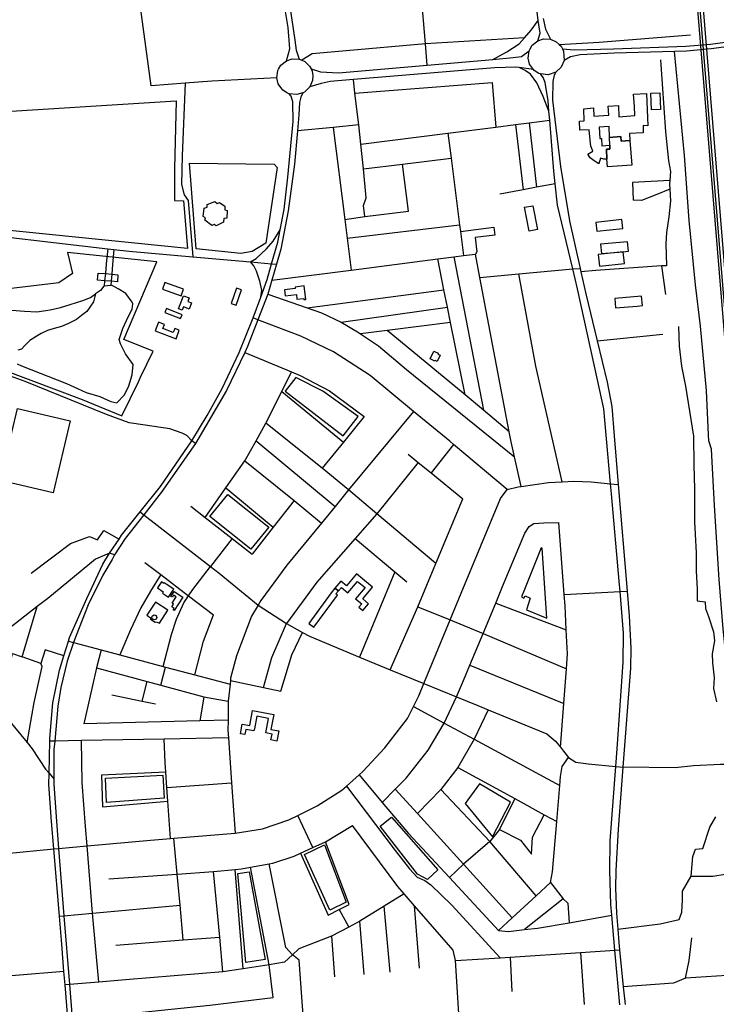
# Model space of a CAD drawing. Header units: millimetres. Extents: x 664923 to 767831, y 3118803 to 3207600.
# Tile 78 of 256: x 725067 to 726204, y 3141288 to 3142895. Entities that reach past the tile are written whole.
import ezdxf

# ---------------------------------------------------------------- set-up
doc = ezdxf.new("R2010")
doc.units = ezdxf.units.MM
for name, color, linetype in [('buildings', 5, 'Continuous'), ('parks', 8, 'Continuous'), ('railways', 4, 'Continuous'), ('roads_2', 2, 'Continuous'), ('roads_3', 3, 'Continuous')]:
    doc.layers.add(name, color=color, linetype=linetype)

msp = doc.modelspace()

# ---------------------------------------------------------------- linework, layer by layer
at = {"layer": 'buildings'}
for points in [[(725980.48, 3142729.84), (725988.07, 3142730.25), (725987.15, 3142750.21), (726003.13, 3142751.86), (726003.93, 3142737.85), (726028.33, 3142739.39), (726027.22, 3142754.22), (726043.75, 3142755.61), (726044.23, 3142737.09), (726070.65, 3142739.13), (726069.83, 3142753.68), (726068.63, 3142773.9), (726089.65, 3142775.11), (726092.07, 3142722.27), (726084, 3142722.64), (726084.18, 3142710.86), (726061.72, 3142709.8), (726062.48, 3142698.48), (726048.26, 3142697.4), (726047.98, 3142704.68), (726029.48, 3142703.39), (726028.68, 3142721.05), (726012.57, 3142720.26), (726013.31, 3142701.58), (726016.02, 3142701.64), (726016.8, 3142689.51), (726029.57, 3142690.4), (726029.91, 3142684.08), (726024.56, 3142684.04), (726025.13, 3142667.88), (726019.92, 3142667.97), (726014.75, 3142669.23), (726011.66, 3142659.99), (726003.97, 3142665.24), (725997.92, 3142669.71), (725993.72, 3142676.11), (726002.05, 3142680.86), (725998.9, 3142688.89), (725997.62, 3142698.86), (725996.22, 3142715.56), (725980.76, 3142715), (725980.48, 3142729.84)], [(726097.64, 3142748.47), (726096.5, 3142775.35), (726111.26, 3142775.98), (726112.39, 3142749.08), (726097.64, 3142748.47)], [(726029.57, 3142690.4), (726029.48, 3142703.39), (726047.98, 3142704.68), (726048.26, 3142697.4), (726062.48, 3142698.48), (726065.87, 3142658.04), (726026.21, 3142655.19), (726025.13, 3142667.88), (726024.56, 3142684.04), (726029.91, 3142684.08), (726029.57, 3142690.4)], [(725372.51, 3142593.85), (725385.14, 3142598.69), (725388.82, 3142595.3), (725392.83, 3142597.25), (725401.19, 3142591.22), (725401.31, 3142585.04), (725405.24, 3142583.96), (725404.47, 3142571.28), (725399.69, 3142571.19), (725399.37, 3142564.86), (725387.2, 3142559.01), (725383.82, 3142561.25), (725379.95, 3142559.74), (725368.65, 3142568.16), (725369.58, 3142572.2), (725366.22, 3142574.44), (725367.7, 3142587.7), (725372.72, 3142589.67), (725372.51, 3142593.85)], [(725890.5, 3142589.18), (725904.32, 3142591.81), (725911.78, 3142552.99), (725897.96, 3142550.35), (725890.5, 3142589.18)], [(726006.83, 3142564.64), (726008.42, 3142550.19), (726051.15, 3142554.86), (726049.56, 3142569.3), (726006.83, 3142564.64)], [(726014.74, 3142529.12), (726016.15, 3142513.59), (726051.44, 3142516.76), (726059.99, 3142517.52), (726058.59, 3142533.06), (726014.74, 3142529.12)], [(726010.9, 3142512.4), (726012.91, 3142493.2), (726053.46, 3142497.4), (726051.44, 3142516.76), (726010.9, 3142512.4)], [(725303.24, 3142466.31), (725299.44, 3142455.41), (725329.87, 3142444.92), (725333.67, 3142455.81), (725303.24, 3142466.31)], [(725498.63, 3142454.59), (725499.84, 3142444.68), (725518.13, 3142446.88), (725519.09, 3142438.98), (725530.07, 3142440.31), (725530.29, 3142438.55), (725533.47, 3142438.93), (725530.79, 3142460.87), (725515.92, 3142459.08), (725516.21, 3142456.72), (725498.63, 3142454.59)], [(725333.82, 3142444.92), (725343.36, 3142441.4), (725341.15, 3142435.51), (725347.18, 3142433.29), (725343.4, 3142423.16), (725337.44, 3142425.36), (725333.68, 3142426.74), (725331.72, 3142421.47), (725325.88, 3142423.62), (725333.82, 3142444.92)], [(725420.25, 3142457.09), (725411.51, 3142432.18), (725419.83, 3142429.3), (725428.56, 3142454.21), (725420.25, 3142457.09)], [(726037.79, 3142440.42), (726039.2, 3142424.89), (726074.49, 3142428.06), (726083.05, 3142428.82), (726081.63, 3142444.36), (726037.79, 3142440.42)], [(725306.08, 3142423.86), (725303.56, 3142417.55), (725329.17, 3142407.44), (725331.69, 3142413.74), (725306.08, 3142423.86)], [(725293.13, 3142401.48), (725287.83, 3142387.29), (725321.87, 3142374.71), (725327, 3142388.41), (725319.5, 3142391.18), (725317.19, 3142384.99), (725300.44, 3142391.19), (725302.93, 3142397.85), (725293.13, 3142401.48)], [(725736.48, 3142341.6), (725742.39, 3142354.25), (725749.8, 3142350.83), (725749.18, 3142349.52), (725752.78, 3142347.86), (725748.04, 3142337.69), (725744.69, 3142339.24), (725744.14, 3142338.06), (725736.48, 3142341.6)], [(725297.76, 3141977.68), (725291.24, 3141968.24), (725300.95, 3141961.61), (725299.46, 3141959.45), (725309.21, 3141952.79), (725318.06, 3141965.6), (725305.74, 3141974.02), (725302.48, 3141976.25), (725301.64, 3141975.03), (725297.76, 3141977.68)], [(725581.1, 3141967.49), (725586.7, 3141962.99), (725591.88, 3141968.71), (725602.39, 3141959.9), (725618.12, 3141978.47), (725630.23, 3141968.32), (725614.81, 3141950.1), (725624.81, 3141941.71), (725620.3, 3141936.39), (725626.66, 3141931.07), (725636.03, 3141942.12), (725626.54, 3141950.07), (725642.54, 3141968.97), (725616.48, 3141990.8), (725600.06, 3141971.41), (725590.86, 3141979.12), (725581.1, 3141967.49)], [(725318.85, 3141962.15), (725333.04, 3141952.93), (725318.65, 3141930.99), (725317.14, 3141931.99), (725318.81, 3141934.55), (725314.9, 3141937.09), (725317.66, 3141941.29), (725315.15, 3141942.91), (725321.88, 3141953.15), (725317.8, 3141955.8), (725315.68, 3141952.58), (725313.49, 3141954), (725318.85, 3141962.15)], [(725581.1, 3141967.49), (725575.08, 3141960.07), (725538.39, 3141909.79), (725546.73, 3141903.74), (725585.27, 3141956.04), (725582.73, 3141958.08), (725586.7, 3141962.99), (725581.1, 3141967.49)], [(725274.17, 3141923.36), (725279.91, 3141919.27), (725279.96, 3141916.97), (725287.53, 3141911.97), (725289.43, 3141912.68), (725294.67, 3141910.19), (725308.07, 3141931.73), (725288.16, 3141944.61), (725274.17, 3141923.36)], [(725289.23, 3141916.73), (725286.37, 3141915.51), (725283.42, 3141916.66), (725282.15, 3141919.55), (725282.7, 3141921.69), (725283.3, 3141922.48), (725286.21, 3141923.75), (725289.16, 3141922.59), (725289.26, 3141922.51), (725290.43, 3141919.71), (725289.23, 3141916.73)], [(725426.77, 3141729.82), (725429.8, 3141745.6), (725442.13, 3141743.26), (725446.76, 3141767.53), (725481.31, 3141761.01), (725476.7, 3141736.84), (725489.36, 3141734.44), (725486.2, 3141717.91), (725476.59, 3141719.73), (725478.39, 3141729.13), (725468.17, 3141731.07), (725472.71, 3141754.86), (725453.51, 3141758.49), (725449.55, 3141737.82), (725448.9, 3141734.45), (725435.73, 3141736.93), (725434.11, 3141728.43), (725426.77, 3141729.82)]]:
    msp.add_lwpolyline(points, close=True, dxfattribs=at)
at = {"layer": 'parks'}
for points in [[(724990.92, 3142742.44), (725322.02, 3142763.15), (725319.21, 3142652.59), (725319.35, 3142600.23), (725334.1, 3142599.93), (725340.52, 3142521.78), (724979.96, 3142558.35), (724990.92, 3142742.44)], [(725343.56, 3142661.18), (725481.81, 3142659.89), (725486.83, 3142654.29), (725468.33, 3142530.63), (725446.08, 3142517.18), (725427.75, 3142513.58), (725354.78, 3142521.54), (725343.56, 3142661.18)], [(724951.6, 3142536.55), (724939.59, 3142501.73), (724898.74, 3142433.81), (724887.25, 3142414.46), (724884.72, 3142399.82), (724886.18, 3142384.73), (724895.42, 3142371.88), (724996.25, 3142340.43), (725168.5, 3142275.35), (725233.3, 3142248.97), (725260.2, 3142304.19), (725263.87, 3142311.73), (725284.52, 3142354.13), (725236.71, 3142373.35), (725290.41, 3142500.13), (725144.67, 3142515.5), (725152.69, 3142481.26), (725130.33, 3142465.76), (725006.8, 3142451.32), (724973.4, 3142534.42), (724951.6, 3142536.55)], [(725517.27, 3142311.1), (725500.12, 3142289.23), (725594.31, 3142216.12), (725619.04, 3142247.65), (725561.5, 3142289.13), (725517.27, 3142311.1)], [(725062.76, 3142260.54), (725148.91, 3142240.48), (725121.31, 3142123.32), (725035.17, 3142143.38), (725062.76, 3142260.54)], [(725376.99, 3142084.17), (725406.37, 3142120.57), (725473.1, 3142067.29), (725443.72, 3142030.89), (725376.99, 3142084.17)], [(725917.44, 3142033.33), (725890.7, 3141965.48), (725885.65, 3141953.28), (725889.57, 3141951.09), (725891.61, 3141954.81), (725899.79, 3141951.11), (725893.81, 3141932.04), (725914.96, 3141923.16), (725927.04, 3141918.3), (725919.21, 3142032.85), (725917.44, 3142033.33)], [(725206.35, 3141657.12), (725300.26, 3141661.98), (725302.13, 3141624.69), (725208.06, 3141617.7), (725206.35, 3141657.12)], [(725816.92, 3141648.23), (725793.39, 3141615.65), (725838.38, 3141561.45), (725867.49, 3141618.23), (725816.92, 3141648.23)], [(725732.01, 3141491.65), (725715.97, 3141500.58), (725654.71, 3141578.88), (725673.38, 3141593.47), (725749.31, 3141507.37), (725732.01, 3141491.65)], [(725572.8, 3141441.65), (725531.41, 3141532.45), (725564.18, 3141548.29), (725599.43, 3141455.05), (725572.8, 3141441.65)], [(725435.73, 3141356.47), (725422.83, 3141501.81), (725440.84, 3141504.33), (725467.36, 3141361.42), (725435.73, 3141356.47)]]:
    msp.add_lwpolyline(points, close=True, dxfattribs=at)
at = {"layer": 'railways'}
for points in [[(726226.94, 3142310.08), (726170.68, 3142993.1), (726126.33, 3143549.72), (726098.66, 3143994.52), (726073.26, 3144308.71), (726020.8, 3144957.74), (726002.44, 3145204.05), (725984.04, 3145429.5), (725956.72, 3145740.04), (725944.61, 3145858.92), (725923.71, 3146057.89), (725910.83, 3146192.27), (725845.39, 3146984.19)], [(725850.38, 3146985.24), (725915.88, 3146192.91), (725928.59, 3146058.65), (725949.45, 3145859.14), (725961.99, 3145740.34), (725981.88, 3145510.19), (725990.49, 3145429.7), (726014.9, 3145205.79), (726034.11, 3144958.22), (726051.29, 3144750.81), (726060.36, 3144542.69), (726068.57, 3144438.06), (726079.03, 3144309.25), (726103.21, 3143994.73), (726130.98, 3143550.21), (726175.65, 3142993.17), (726231.6, 3142310.32)], [(726068.06, 3144308.33), (726094.09, 3143994.31), (726121.54, 3143549.23), (726166.5, 3142992.12), (726222.22, 3142310), (726261.93, 3141812.28), (726274.5, 3141629.82), (726286.47, 3141447.76), (726300.27, 3141282.34), (726333.27, 3140885.87), (726357.3, 3140647.2), (726392.56, 3140229.06), (726399.59, 3140145.71), (726419.91, 3139873.29), (726428.42, 3139783.54), (726435.95, 3139750.51)]]:
    msp.add_lwpolyline(points, dxfattribs=at)
at = {"layer": 'roads_2'}
for points in [[(725501.89, 3142828.56), (725507.32, 3142848.05), (725504.91, 3142882.82), (725492.26, 3142958.55)], [(725912.17, 3142860.89), (725916.08, 3142873.31), (725912.79, 3142894.03), (725905.79, 3142955.79)], [(725506.72, 3142919.61), (725510.67, 3142895.05), (725515.55, 3142862.06), (725518, 3142845.56), (725522.67, 3142831.1)], [(725839.05, 3142830.73), (725861.57, 3142843.04), (725881.61, 3142856.31), (725890.29, 3142865.97), (725901.49, 3142878.42), (725912.79, 3142894.03)], [(725921.05, 3142897.26), (725925.05, 3142879.84), (725932.94, 3142863.49)], [(725954.22, 3142844.1), (725955.11, 3142828.59), (725950.45, 3142817.86), (725941.63, 3142809.55), (725929.23, 3142805.32), (725916.55, 3142807.29), (725913.97, 3142807.69), (725906.17, 3142812.71), (725904.97, 3142814.35), (725898.79, 3142822.87), (725896.37, 3142832.75), (725898.04, 3142844.68), (725899.02, 3142847.09), (725903.18, 3142853.64), (725912.17, 3142860.89), (725921.55, 3142863.96), (725932.94, 3142863.49), (725942.39, 3142859.42), (725947.22, 3142854.82), (725950.09, 3142852.09), (725952.31, 3142847.8), (725954.22, 3142844.1)], [(726035.9, 3142848.09), (726153.95, 3142852.08), (726194.29, 3142855.36), (726329.64, 3142874.11)], [(726330.97, 3142865.86), (726195.21, 3142848.07), (726154.88, 3142844.22), (726135.24, 3142843.62), (726037.02, 3142840.62)], [(725542.21, 3142815.5), (725557.32, 3142810.49), (725586.93, 3142808.55), (725731.83, 3142821.29), (725839.05, 3142830.73), (725872, 3142833.62), (725885.49, 3142835.62), (725898.04, 3142844.68)], [(725952.31, 3142847.8), (725971.76, 3142846.1), (726035.9, 3142848.09)], [(725543.78, 3142811.66), (725545.2, 3142804.37), (725544.59, 3142796.27), (725539.95, 3142785.65), (725531.21, 3142777.42), (725528.52, 3142775.95), (725518.93, 3142773.21), (725506.17, 3142774.57), (725503.78, 3142775.49), (725496, 3142780.44), (725488.59, 3142790.52), (725486.11, 3142800.37), (725487.74, 3142812.32), (725488.72, 3142814.73), (725492.88, 3142821.3), (725501.89, 3142828.56), (725511.27, 3142831.61), (725522.67, 3142831.1), (725527.09, 3142829.16), (725532.08, 3142826.97), (725539.71, 3142819.64), (725542.21, 3142815.5), (725543.78, 3142811.66)], [(726037.02, 3142840.62), (725981.38, 3142838.2), (725965.79, 3142834.83), (725955.11, 3142828.59)], [(725904.97, 3142814.35), (725882.03, 3142817.23), (725876.36, 3142817.94), (725841.58, 3142816.7), (725611.16, 3142797.6), (725573.09, 3142794.44), (725558.65, 3142791.47), (725539.95, 3142785.65)], [(725930.49, 3142745.93), (725920.96, 3142769.94), (725910.48, 3142792.44), (725900.55, 3142806.28), (725891.73, 3142812.66), (725882.03, 3142817.23)], [(726045.88, 3141287.3), (726038.09, 3141376.31), (726033.08, 3141433.37), (726031.53, 3141451.09), (726029.71, 3141505.88), (726030.32, 3141554.74), (726039.55, 3141676.13), (726041.75, 3141704.99), (726051.41, 3141846.74), (726051.85, 3141894.06), (726046.55, 3141961.86), (726045.2, 3141979.13), (726032.24, 3142121.21), (726030.75, 3142137.96), (726019.9, 3142260.42), (726009.72, 3142307.34), (725976.91, 3142456.16), (725969.25, 3142488.5), (725944.51, 3142592.85), (725940.78, 3142627.75), (725938.62, 3142647.94), (725931.69, 3142731.48), (725930.49, 3142745.93), (725929.08, 3142762.96), (725924.06, 3142792.87), (725920.9, 3142800.91), (725916.55, 3142807.29)], [(725941.63, 3142809.55), (725938.74, 3142804.79), (725936.86, 3142794.34), (725936.35, 3142764.14), (725949.22, 3142655.72), (725963.77, 3142566.92), (725981.31, 3142489.29), (725982.52, 3142483.93), (725990.65, 3142447.9), (726009.06, 3142371.07), (726025.19, 3142303.65), (726033.11, 3142264.18), (726037.13, 3142215.98), (726043.66, 3142136.6), (726058, 3141962.48), (726061.3, 3141922.37), (726064.26, 3141869.53), (726063.34, 3141836.62), (726050.96, 3141674.97), (726043.23, 3141574.07), (726039.5, 3141506.3), (726038.89, 3141477.82), (726040.63, 3141437.07), (726042.63, 3141410.6), (726044.26, 3141388.87), (726045.51, 3141376.8), (726051.74, 3141316.46), (726054.71, 3141287.7)], [(725213.27, 3142024.64), (725228.9, 3142047.5), (725232.8, 3142053.8), (725263.31, 3142091.95), (725296.33, 3142133.24), (725347.48, 3142208.21), (725372.59, 3142249.07), (725396.75, 3142293.46), (725425.03, 3142352.21), (725447.76, 3142408.54), (725460.06, 3142442.47), (725470.59, 3142471.53), (725477.74, 3142496.91), (725487.75, 3142532.51), (725491.65, 3142552.24), (725498.22, 3142585.48), (725504.05, 3142638.36), (725512.97, 3142729.1), (725512.49, 3142761.19), (725509.59, 3142770.64), (725506.17, 3142774.57)], [(725528.52, 3142775.95), (725525.37, 3142769.07), (725523.41, 3142760.19), (725522.06, 3142740.35), (725519.77, 3142713.83), (725515.09, 3142659.43), (725504.94, 3142583.66), (725492.62, 3142520.73), (725485.53, 3142496.22), (725477.97, 3142469.99), (725471.4, 3142447.23), (725455.39, 3142405.52), (725438.62, 3142361.79), (725433.87, 3142351.95), (725404.03, 3142289.97), (725353.56, 3142203.72), (725297.2, 3142123.49), (725269.18, 3142087.39), (725238.83, 3142048.26), (725221.11, 3142021.6)], [(725221.11, 3142021.6), (725213.27, 3142024.64), (725190.1, 3142014.75), (725112.63, 3141950.77), (725095.32, 3141937.3), (724998.9, 3141862.24), (724980.51, 3141849.33), (724959.21, 3141834.37), (724912.96, 3141814.14), (724904.13, 3141808.46)], [(725138.71, 3141204.81), (725143.33, 3141213.54), (725146.1, 3141223.23), (725146.97, 3141237.55), (725144.85, 3141264.75), (725140.54, 3141320), (725138.84, 3141341.72), (725135.39, 3141386.12), (725131.5, 3141431.96), (725122.21, 3141541.76), (725118.44, 3141586.27), (725114.12, 3141647.05), (725114.52, 3141665.22), (725115.68, 3141717.49), (725115.78, 3141722.1), (725120.86, 3141780.28), (725131.45, 3141833.37), (725138.64, 3141856.9), (725145.93, 3141880.74), (725147.83, 3141886.97), (725176.38, 3141950.6), (725202.36, 3142006.86), (725213.27, 3142024.64)], [(725221.11, 3142021.6), (725217.26, 3142014), (725202.27, 3141988.71), (725178.07, 3141939.98), (725158.52, 3141890.18), (725154.44, 3141878.48), (725143.85, 3141848.15), (725133.66, 3141805.26), (725128.81, 3141774.97), (725123.67, 3141717.64), (725122.44, 3141703.88), (725122.21, 3141656.32), (725122.17, 3141647.33), (725126.36, 3141586.96), (725129.93, 3141542.46), (725138.78, 3141432.62), (725147.8, 3141320.57), (725152.24, 3141265.38), (725154.49, 3141237.41), (725157.05, 3141225.22), (725160.75, 3141217.41), (725167.74, 3141209.24), (725173.89, 3141203.42)], [(724904.13, 3141808.46), (724944.27, 3141802.06), (724991.51, 3141788.92), (725024.5, 3141773.38), (725033.37, 3141765.68), (725047.91, 3141753.05), (725078.56, 3141715.73), (725087.11, 3141705.3), (725108.64, 3141672.04), (725114.52, 3141665.22), (725122.21, 3141656.32)]]:
    msp.add_lwpolyline(points, dxfattribs=at)
at = {"layer": 'roads_3'}
for points in [[(725731.83, 3142821.29), (725728.81, 3142856.17), (725721.64, 3142939.08)], [(725486.11, 3142800.37), (725380.23, 3142795.07), (725336.78, 3142791.73), (725281.2, 3142787.47), (725263.97, 3142915.85)], [(725890.29, 3142865.97), (725728.81, 3142856.17), (725544.15, 3142839.56), (725527.09, 3142829.16)], [(725947.22, 3142854.82), (726012.45, 3142858.58), (726161.29, 3142870.69)], [(726262.87, 3141275.22), (726260.55, 3141386.77), (726256.36, 3141445.16), (726250.29, 3141530.04), (726238.31, 3141637.92), (726229.11, 3141761.5), (726214.82, 3141900.95), (726208.49, 3141981.74), (726200.71, 3142102.28), (726196.95, 3142173.59), (726195.86, 3142194.31), (726191.16, 3142208.15), (726190.63, 3142217.67), (726187.53, 3142290.36), (726177.67, 3142395.21), (726169.55, 3142462.37), (726159.32, 3142567.55), (726151.48, 3142673.81), (726135.24, 3142843.62)], [(726112.43, 3142829.71), (726120.68, 3142712.31), (726125.64, 3142665.07), (726129.08, 3142647.45), (726127.57, 3142632.95), (726126.95, 3142627), (726127.51, 3142618.91), (726128.82, 3142599.72), (726126.04, 3142573.5), (726122.27, 3142548.03), (726121.28, 3142529.34), (726122.55, 3142493.39), (726114.33, 3142493.67)], [(725629.7, 3142574.14), (725627.71, 3142592.32), (725632.03, 3142604.63), (725627.5, 3142651.74), (725623.61, 3142692.11), (725619.88, 3142723.67), (725613.73, 3142775.65), (725611.16, 3142797.6)], [(725336.78, 3142791.73), (725331.5, 3142673.14), (725330.48, 3142626.32), (725335.17, 3142609.53), (725341.64, 3142600.4), (725349.27, 3142508.35)], [(725613.73, 3142775.65), (725838, 3142792.83), (725843.61, 3142720.25)], [(725623.61, 3142692.11), (725765.45, 3142710.23), (725843.61, 3142720.25), (725876.07, 3142724.39), (725897.91, 3142727.17), (725931.69, 3142731.48)], [(725619.88, 3142723.67), (725578.46, 3142719.61), (725519.77, 3142713.83)], [(725578.46, 3142719.61), (725597.18, 3142569.31), (725600.99, 3142538.72), (725607.48, 3142486.69)], [(725876.07, 3142724.39), (725888.14, 3142617.91)], [(725897.91, 3142727.17), (725910.21, 3142622.03)], [(725765.45, 3142710.23), (725770.62, 3142669.43), (725784.41, 3142560.79), (725785.8, 3142549.79), (725790.81, 3142510.32)], [(725627.5, 3142651.74), (725691.49, 3142659.65), (725770.62, 3142669.43)], [(724645.96, 3142661), (724691.91, 3142615.45), (724740.03, 3142577.24), (724746.19, 3142575.69), (724766.46, 3142570.61), (724949.39, 3142551.82), (725210.39, 3142521.64), (725220.09, 3142520.52), (725245.47, 3142517.59), (725349.27, 3142508.35), (725443.23, 3142499.98), (725477.74, 3142496.91), (725485.53, 3142496.22)], [(725597.18, 3142569.31), (725629.7, 3142574.14), (725700.92, 3142583.11), (725691.49, 3142659.65)], [(725940.78, 3142627.75), (725910.21, 3142622.03), (725888.14, 3142617.91), (725850.29, 3142610.83)], [(726127.57, 3142632.95), (726066.94, 3142629.7)], [(726066.94, 3142629.7), (726067.69, 3142600.86)], [(726127.51, 3142618.91), (726106.39, 3142610.07), (726081.43, 3142600.35), (726067.69, 3142600.86)], [(725600.99, 3142538.72), (725784.41, 3142560.79)], [(725785.8, 3142549.79), (725840.65, 3142556.67), (725842, 3142543.64), (725810.2, 3142539.77), (725812.97, 3142516.55), (725810.31, 3142512.83)], [(725353.56, 3142203.72), (725347.48, 3142208.21), (725339.39, 3142216.53), (725331.58, 3142220.61), (725311.71, 3142227.74), (725271.56, 3142233.33), (725244.98, 3142237.24), (725207.96, 3142250.97), (725075.39, 3142305.02), (724985, 3142337.55), (724910.13, 3142358.25), (724889.11, 3142365.17), (724878.08, 3142375.34), (724878.09, 3142395.37), (724879.85, 3142414.45), (724897.54, 3142450.77), (724937.67, 3142517.54), (724949.39, 3142551.82)], [(725443.23, 3142499.98), (725452.43, 3142505.47), (725469.25, 3142521.48), (725480.22, 3142534.09), (725491.65, 3142552.24)], [(725210.39, 3142521.64), (725207.89, 3142497.02), (725206.32, 3142480.91), (725205.18, 3142469.37), (725204.31, 3142460.47)], [(725220.09, 3142520.52), (725217.99, 3142495.66), (725216.7, 3142479.98), (725215.76, 3142468.53), (725215.19, 3142461.73)], [(725477.97, 3142469.99), (725607.48, 3142486.69), (725748.89, 3142504.91), (725775.05, 3142508.29), (725790.81, 3142510.32), (725810.31, 3142512.83)], [(725775.05, 3142508.29), (725823.74, 3142257.82)], [(725885.32, 3142133.47), (725874.35, 3142181.63), (725868.69, 3142206.46), (725865.63, 3142222.47), (725817.58, 3142474.69), (725810.31, 3142512.83)], [(725460.06, 3142442.47), (725462.02, 3142454.07), (725458.75, 3142468.35), (725453.2, 3142485.18), (725448.69, 3142493.47), (725443.23, 3142499.98)], [(725793.91, 3142282.97), (725769.91, 3142401.27), (725764.9, 3142426), (725759.08, 3142454.65), (725748.89, 3142504.91)], [(726114.33, 3142493.67), (726006.7, 3142486.17), (725982.52, 3142483.93)], [(726114.33, 3142493.67), (726120.54, 3142446.78)], [(725194.82, 3142481.91), (725206.32, 3142480.91), (725216.7, 3142479.98), (725226.99, 3142479.08), (725225.96, 3142467.54), (725215.76, 3142468.53), (725205.18, 3142469.37), (725193.78, 3142470.38), (725194.82, 3142481.91)], [(725817.58, 3142474.69), (725880.99, 3142480.47), (725969.25, 3142488.5), (725981.31, 3142489.29)], [(725952.22, 3142141.12), (725908.99, 3142330.06), (725880.99, 3142480.47)], [(725250.15, 3142434.17), (725240.05, 3142448.64), (725227.14, 3142456.21), (725216.23, 3142461.86), (725215.19, 3142461.73), (725204.31, 3142460.47), (725203.73, 3142460.41), (725198.46, 3142453.22), (725190.47, 3142447.69), (725186.79, 3142434.67), (725181.06, 3142426.01), (725176.28, 3142419.08), (725167.31, 3142412.56), (725159.33, 3142406.31), (725145.95, 3142399.45), (725134.5, 3142394.83), (725122.79, 3142391.2), (725112.04, 3142388.05), (725101.82, 3142382.98), (725093.32, 3142378.17), (725082.88, 3142371.86), (725074.69, 3142363.65), (725069.65, 3142357.69), (725063.3, 3142355.86)], [(725012.63, 3142424.02), (725033.28, 3142422.95), (725053.45, 3142421.38), (725074.11, 3142419.58), (725094.76, 3142418.76), (725116.3, 3142422.09), (725132.94, 3142425.58), (725148.8, 3142430.53), (725169.79, 3142437.28), (725181.98, 3142442.16), (725190.47, 3142447.69)], [(725471.4, 3142447.23), (725535.72, 3142425.25), (725559.13, 3142416.71), (725591.41, 3142401.82), (725617.97, 3142386), (725623.02, 3142382.63), (725652.06, 3142363.24), (725697.65, 3142324.67), (725874.35, 3142181.63)], [(725535.72, 3142425.25), (725759.08, 3142454.65)], [(725062.47, 3142333.53), (725069.68, 3142330.32), (725142.67, 3142301.43), (725160.76, 3142293.22), (725175.11, 3142286.9), (725197.34, 3142280.24), (725215.19, 3142272.03), (725225.29, 3142270.03), (725237.81, 3142283.21), (725244.64, 3142297.99), (725250.2, 3142315.45), (725251.85, 3142332.34), (725238.99, 3142349.93), (725230.82, 3142366.14), (725228.97, 3142373.43), (725235.01, 3142391.13), (725243.72, 3142410.36), (725250.37, 3142422.94), (725251.43, 3142431.51), (725250.15, 3142434.17)], [(725591.41, 3142401.82), (725764.9, 3142426)], [(725862.47, 3142128.66), (725774.71, 3142202.21), (725768.43, 3142207.48), (725709.45, 3142255.97), (725638.39, 3142314.42), (725578.68, 3142353.28), (725525.61, 3142379.01), (725484.92, 3142393.81), (725455.39, 3142405.52), (725447.76, 3142408.54)], [(725769.91, 3142401.27), (725666.43, 3142388.14), (725623.02, 3142382.63)], [(726141.84, 3142394.67), (726143.05, 3142362.36), (726146.96, 3142329.73), (726153.39, 3142297.14), (726166.36, 3142215.8), (726166.86, 3142169), (726168.02, 3142129.2), (726168.07, 3142075.71), (726169.24, 3142055.53), (726170.98, 3142024.96), (726170.97, 3141994.95), (726172.3, 3141966.11), (726172.1, 3141946.49), (726185.47, 3141945), (726185.68, 3141934.04), (726190.57, 3141921.05), (726198.79, 3141896.2), (726200.81, 3141881.61), (726196.58, 3141860.16), (726197.25, 3141845.36), (726200.04, 3141820.79), (726198.82, 3141803.64), (726204.07, 3141781.8)], [(725865.63, 3142222.47), (725823.74, 3142257.82), (725793.91, 3142282.97), (725666.43, 3142388.14)], [(726009.06, 3142371.07), (726116.56, 3142382.06)], [(725433.87, 3142351.95), (725510.17, 3142320.36), (725524.27, 3142314.51), (725572.35, 3142289.59), (725628.95, 3142247.95), (725594.84, 3142206.02), (725560.15, 3142163.36)], [(725369.38, 3142082.7), (725403.14, 3142131), (725434.22, 3142175.47), (725452.31, 3142207.96), (725468.32, 3142236.71), (725494.33, 3142288.69), (725510.17, 3142320.36)], [(725494.33, 3142288.69), (725594.84, 3142206.02)], [(725709.45, 3142255.97), (725603.23, 3142128.15), (725581.62, 3142100.75), (725559.36, 3142073.73), (725502.84, 3142005.09), (725460.06, 3141947.15), (725455.56, 3141939.66), (725444.87, 3141921.86), (725420.6, 3141857.16), (725410.85, 3141820.62), (725410.41, 3141816.48), (725409.81, 3141810.67), (725406.93, 3141783.23), (725406.63, 3141752.18), (725406.48, 3141735.72), (725407.34, 3141723.3), (725412.44, 3141649.65), (725418.15, 3141567.22)], [(725603.23, 3142128.15), (725560.15, 3142163.36), (725468.32, 3142236.71)], [(725452.31, 3142207.96), (725581.62, 3142100.75)], [(725774.71, 3142202.21), (725738.06, 3142155.66)], [(725700.81, 3142185.99), (725717.21, 3142172.64), (725738.06, 3142155.66), (725789.91, 3142113.45)], [(725434.22, 3142175.47), (725514.34, 3142110.32), (725559.36, 3142073.73)], [(725717.21, 3142172.64), (725649.49, 3142089.06), (725614.16, 3142048.63), (725551.61, 3141977.05), (725501.96, 3141909.53)], [(725122.21, 3141541.76), (725129.93, 3141542.46), (725176.56, 3141546.64), (725280.13, 3141555.94), (725312.76, 3141558.6), (725318.16, 3141559.05), (725418.15, 3141567.22), (725462.87, 3141574.61), (725506.09, 3141589.1), (725520.5, 3141596.25), (725552.06, 3141611.91), (725592.17, 3141637.49), (725599.94, 3141644.41), (725620.38, 3141662.64), (725626.77, 3141668.34), (725662.58, 3141706.72), (725699.56, 3141754.56), (725709.51, 3141774.46), (725718, 3141791.45), (725726.33, 3141811.75), (725768.91, 3141915.49), (725786.9, 3141959.33), (725851.23, 3142113.86), (725862.47, 3142128.66), (725880.06, 3142132.68), (725885.32, 3142133.47), (725929.61, 3142140.17), (725952.22, 3142141.12), (725970.94, 3142141.91), (725999.18, 3142141.3), (726030.75, 3142137.96), (726043.66, 3142136.6)], [(725403.14, 3142131), (725480.46, 3142067.09)], [(725745.89, 3142007.62), (725649.49, 3142089.06), (725603.23, 3142128.15)], [(725514.34, 3142110.32), (725480.46, 3142067.09), (725445.88, 3142022.94)], [(725671.38, 3141834.17), (725716.45, 3141936.87), (725745.89, 3142007.62), (725789.91, 3142113.45)], [(725263.31, 3142091.95), (725269.18, 3142087.39), (725378.14, 3142002.6), (725391.86, 3141991.92), (725455.56, 3141939.66), (725501.96, 3141909.53), (725528.24, 3141895.09), (725539.42, 3141888.96), (725621.28, 3141854.69), (725671.38, 3141834.17), (725726.33, 3141811.75), (725779.65, 3141789.98), (725814.58, 3141775.73), (725831.37, 3141768.86), (725926.82, 3141729.79), (725941.36, 3141717.76), (725949.28, 3141707.75), (725954.24, 3141701.47), (725962.16, 3141690.94), (725974.11, 3141683.58), (725994.27, 3141680.69), (726039.55, 3141676.13), (726050.96, 3141674.97)], [(725345.91, 3142101.04), (725369.38, 3142082.7), (725413.37, 3142048.34), (725445.88, 3142022.94)], [(725658.39, 3141617.72), (725679.64, 3141639.27), (725697.15, 3141657.02), (725733.4, 3141703.11), (725759.61, 3141747.31), (725779.65, 3141789.98), (725790.97, 3141816.54), (725801.34, 3141841.49), (725822.95, 3141893.48), (725843.47, 3141942.81), (725854.73, 3141969.9), (725891.15, 3142057.33), (725898.28, 3142068.25), (725905.93, 3142073.19), (725921.96, 3142074.28), (725946.69, 3142074.56)], [(725949.28, 3141707.75), (725954.63, 3141779.12), (725958.9, 3141835.88), (725960.72, 3141860.21), (725958.74, 3141899.59), (725956.76, 3141938.75), (725955.41, 3141956.95), (725946.69, 3142074.56)], [(725085.04, 3141991.7), (725149.22, 3142040.26), (725180.32, 3142051.6), (725193.41, 3142046.14), (725204.07, 3142061.44), (725228.9, 3142047.5)], [(725413.37, 3142048.34), (725378.14, 3142002.6)], [(725614.16, 3142048.63), (725679.11, 3141993.89), (725698.51, 3141977.56)], [(725270.86, 3142009.58), (725296.71, 3141989.79), (725342.12, 3141955.04), (725382.68, 3141923.99)], [(725300.73, 3141839.63), (725314.12, 3141891.81), (725322.53, 3141917), (725334.6, 3141943.34), (725342.12, 3141955.04), (725349.08, 3141965.51), (725378.14, 3142002.6)], [(725679.11, 3141993.89), (725621.28, 3141854.69)], [(725296.71, 3141989.79), (725279.96, 3141962.42), (725264.08, 3141935.2), (725247.26, 3141899.65), (725230.22, 3141858.35)], [(725955.41, 3141956.95), (726046.55, 3141961.86), (726058, 3141962.48)], [(725138.64, 3141856.9), (725108.1, 3141866.84), (725101.17, 3141844.39), (725070.6, 3141855.35), (725095.32, 3141937.3)], [(725716.45, 3141936.87), (725768.91, 3141915.49), (725822.95, 3141893.48), (725958.9, 3141835.88)], [(725843.47, 3141942.81), (725958.74, 3141899.59)], [(725352.41, 3141825.9), (725366.69, 3141880.84), (725382.68, 3141923.99)], [(725410.41, 3141816.48), (725464.37, 3141805.22), (725492.93, 3141799.27), (725510.56, 3141858.68), (725528.24, 3141895.09)], [(725464.37, 3141805.22), (725478.34, 3141854.22), (725501.96, 3141909.53)], [(725145.93, 3141880.74), (725154.44, 3141878.48), (725199.27, 3141866.56), (725230.22, 3141858.35), (725300.73, 3141839.63), (725304.3, 3141838.68), (725352.41, 3141825.9), (725409.81, 3141810.67)], [(725199.27, 3141866.56), (725191.91, 3141837.54), (725171.23, 3141746.18)], [(725033.37, 3141765.68), (725045.42, 3141816.77), (725054.84, 3141860.82), (725070.6, 3141855.35)], [(725078.56, 3141715.73), (725090.39, 3141780.88), (725103.19, 3141839.81), (725101.17, 3141844.39)], [(725191.91, 3141837.54), (725274.38, 3141815.2), (725297, 3141809.08), (725367.18, 3141790.06), (725406.93, 3141783.23)], [(725297, 3141809.08), (725304.3, 3141838.68)], [(725801.34, 3141841.49), (725954.63, 3141779.12)], [(725266.71, 3141783.12), (725274.38, 3141815.2)], [(725217.13, 3141793.21), (725266.71, 3141783.12), (725287.97, 3141778.79)], [(725367.18, 3141790.06), (725363.13, 3141766.68), (725360.42, 3141750.99)], [(725709.51, 3141774.46), (725759.61, 3141747.31), (725808.19, 3141720.99), (725948.15, 3141645.16)], [(725831.37, 3141768.86), (725808.19, 3141720.99), (725781.64, 3141674.66), (725753.76, 3141638.87), (725715.59, 3141599.72)], [(725406.63, 3141752.18), (725360.42, 3141750.99), (725171.23, 3141746.18)], [(725407.34, 3141723.3), (725302.16, 3141721.2), (725167.26, 3141718.52), (725123.67, 3141717.64), (725115.68, 3141717.49)], [(725176.56, 3141546.64), (725173.99, 3141578.56), (725168.56, 3141650.39), (725167.26, 3141718.52)], [(725312.76, 3141558.6), (725308.38, 3141619.78), (725306.78, 3141642.04), (725305, 3141666.87), (725303.86, 3141682.78), (725302.16, 3141721.2)], [(725848.27, 3141408.52), (725870.59, 3141429.22), (725909.36, 3141465.15), (725932.81, 3141486.89), (725936.15, 3141504.46), (725943.13, 3141586.31), (725948.15, 3141645.16), (725949.41, 3141659.93), (725951.8, 3141676.52), (725962.16, 3141690.94)], [(725781.64, 3141674.66), (725874.61, 3141623.81), (725922.57, 3141597.56), (725943.13, 3141586.31)], [(726227.88, 3141679.89), (726216.48, 3141679.8), (726210.48, 3141679.75), (726166.42, 3141677.17), (726136.5, 3141674.29), (726050.96, 3141674.97)], [(725305, 3141666.87), (725199.85, 3141662.15), (725201.79, 3141610.63), (725308.38, 3141619.78)], [(725620.38, 3141662.64), (725658.39, 3141617.72), (725701.39, 3141566.9), (725767.83, 3141495.26), (725848.27, 3141408.52)], [(724302.35, 3141642.58), (724341.27, 3141625.06), (724389.32, 3141603.42), (724441.29, 3141580.03), (724483.34, 3141560.78), (724529.42, 3141540.88), (724557.13, 3141532.89), (724580.17, 3141526.26), (724610.12, 3141520.15), (724628.52, 3141516.41), (724671.16, 3141511.45), (724722.24, 3141510.88), (724734, 3141511.32), (724744.12, 3141511.72), (724812.88, 3141514.33), (724868.2, 3141518.42), (724939, 3141523.67), (724989.62, 3141528.67), (725044.23, 3141534.06), (725122.21, 3141541.76)], [(725306.78, 3141642.04), (725412.44, 3141649.65)], [(725599.94, 3141644.41), (725679.3, 3141538.97), (725702.69, 3141509.23), (725715.47, 3141495.48), (725727.75, 3141489.94), (725737.74, 3141483.21), (725772.02, 3141450.02), (725850.63, 3141364.09)], [(725679.64, 3141639.27), (725715.59, 3141599.72), (725791.1, 3141516.66), (725870.59, 3141429.22)], [(725909.36, 3141465.15), (725833.71, 3141553.89), (725753.76, 3141638.87)], [(725874.61, 3141623.81), (725849.97, 3141573.41), (725833.71, 3141553.89)], [(725545.08, 3141543.95), (725520.5, 3141596.25)], [(725849.97, 3141573.41), (725883.87, 3141555.82), (725902.09, 3141533.29), (725903.69, 3141560.82), (725922.57, 3141597.56)], [(726162.33, 3141497.18), (726165.39, 3141529.57), (726169.8, 3141541.38), (726181.58, 3141542.19), (726193.1, 3141577.04), (726202.64, 3141593.97)], [(725211.78, 3141492.72), (725323.63, 3141500.64), (725383.04, 3141504.85), (725418.25, 3141508.18), (725428.78, 3141509.18), (725443.18, 3141511.86), (725473.75, 3141517.55), (725479.45, 3141518.61), (725514.81, 3141530.06), (725524.71, 3141534.6), (725545.08, 3141543.95), (725565.65, 3141553.4), (725609.57, 3141579.96)], [(725785.78, 3141229.72), (725777.73, 3141359.33), (725773.96, 3141376.51), (725755.35, 3141397.71), (725711.13, 3141448.9), (725694.25, 3141468.46), (725683.77, 3141480.58), (725609.57, 3141579.96)], [(725333.3, 3141393.2), (725328.41, 3141449.76), (725323.63, 3141500.64), (725318.16, 3141559.05)], [(725185.54, 3141436.84), (725176.56, 3141546.64)], [(725524.71, 3141534.6), (725570.21, 3141433.65), (725587.99, 3141442.87), (725604.09, 3141451.23), (725565.65, 3141553.4)], [(725833.71, 3141553.89), (725791.1, 3141516.66), (725767.83, 3141495.26)], [(725480.47, 3141299.05), (725473.49, 3141352.72), (725443.18, 3141511.86)], [(725534.31, 3141201.49), (725533.69, 3141209.79), (725522.6, 3141360.12), (725512.01, 3141369.1), (725500.88, 3141380.65), (725473.75, 3141517.55)], [(725398.35, 3141341.06), (725393.05, 3141397.75), (725383.04, 3141504.85)], [(725431.05, 3141346.13), (725418.25, 3141508.18)], [(726042.63, 3141410.6), (726111.98, 3141419.44), (726143.18, 3141426.58), (726147.21, 3141438.58), (726148.56, 3141458.43), (726148.48, 3141473.05), (726162.33, 3141497.18), (726197.92, 3141497.28), (726218.17, 3141500.74), (726226.76, 3141503.78)], [(725932.81, 3141486.89), (725953.76, 3141460.41)], [(725694.25, 3141468.46), (725661.29, 3141448.1), (725621.97, 3141423.81), (725603.65, 3141414.08), (725575.61, 3141399.2), (725522.34, 3141378.82), (725512.01, 3141369.1), (725498.79, 3141356.64), (725473.49, 3141352.72), (725431.05, 3141346.13), (725398.35, 3141341.06), (725239.29, 3141327.84), (725195.61, 3141324.37), (725147.8, 3141320.57), (725140.54, 3141320)], [(725131.5, 3141431.96), (725138.78, 3141432.62), (725185.54, 3141436.84), (725328.41, 3141449.76)], [(725671.28, 3141340.81), (725661.29, 3141448.1)], [(725719.02, 3141346.9), (725711.13, 3141448.9)], [(725953.76, 3141460.41), (725890.68, 3141409.98)], [(725953.76, 3141460.41), (725961.05, 3141453.43), (725963.15, 3141421.31)], [(725195.61, 3141324.37), (725185.54, 3141436.84)], [(725587.99, 3141442.87), (725603.65, 3141414.08)], [(725848.27, 3141408.52), (725864.54, 3141406.92), (725890.68, 3141409.98), (725911.61, 3141412.43), (725963.15, 3141421.31), (726033.08, 3141433.37)], [(725628.77, 3141336.78), (725621.97, 3141423.81)], [(725223.64, 3141384.85), (725333.3, 3141393.2), (725393.05, 3141397.75)], [(725575.61, 3141399.2), (725580.12, 3141333.16)], [(726153.53, 3141330.75), (726159.54, 3141359.73), (726163.68, 3141396.76)], [(725777.73, 3141359.33), (725850.63, 3141364.09), (725867.09, 3141365.17), (725982.08, 3141372.66), (726038.09, 3141376.31), (726045.51, 3141376.8)], [(725867.09, 3141365.17), (725869.85, 3141309)], [(725982.08, 3141372.66), (725987.88, 3141287.58)], [(725138.84, 3141341.72), (725059.82, 3141335.02), (724939.4, 3141324.78), (724882.05, 3141319.91), (724794.71, 3141312.48), (724737.62, 3141307.63), (724719.01, 3141305.92), (724570.24, 3141292.21), (724507.76, 3141341.08)], [(726220.94, 3141335.31), (726153.53, 3141330.75), (726133.95, 3141322.87), (726051.74, 3141316.46)], [(725144.85, 3141264.75), (725152.24, 3141265.38), (725266.68, 3141275.11), (725376.94, 3141286.46), (725480.47, 3141299.05)]]:
    msp.add_lwpolyline(points, dxfattribs=at)

doc.saveas('drawing.dxf')
